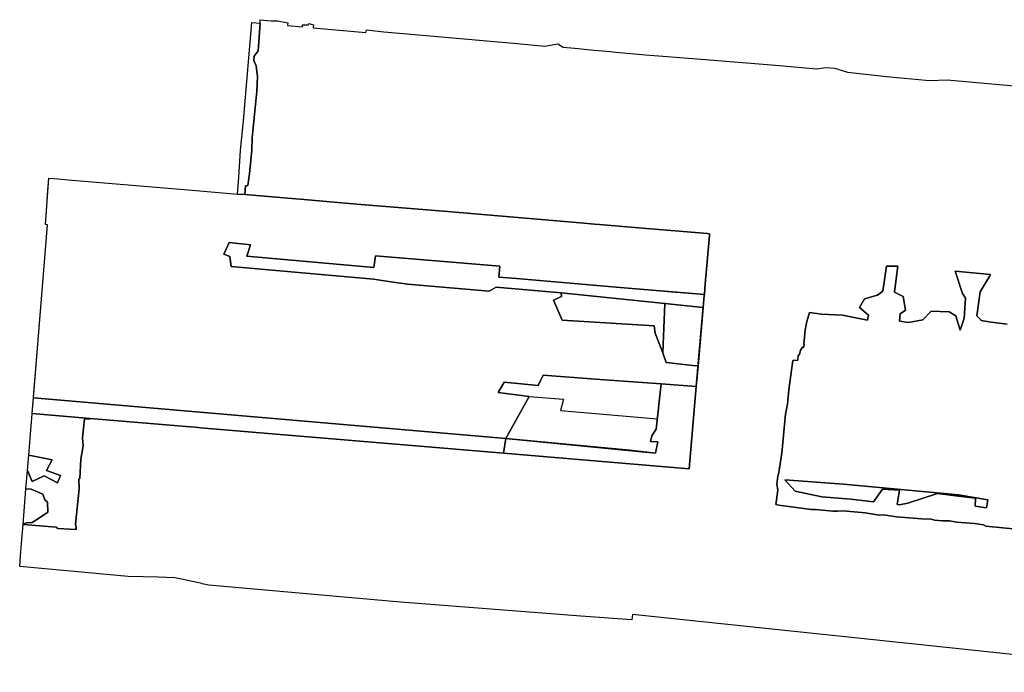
# Model space of a CAD drawing. Header units: metres. Extents: x 179494 to 180084, y 582739 to 582902.
# Tile 1 of 12: x 179494 to 179709, y 582759 to 582902. Entities that reach past the tile are written whole.
import ezdxf

# ---------------------------------------------------------------- set-up
doc = ezdxf.new("R2010")
doc.units = ezdxf.units.M
for name, color, linetype, true_color in [('Niet gesondeerd', 7, 'Continuous', 0xe2cbf5), ('Niet gesondeerd ivm ondergrondse objecten', 7, 'Continuous', 0xe2cbf5), ('Niet ingemeten', 7, 'Continuous', 0xe2cbf5), ('Verstoord door defecte conus', 7, 'Continuous', 0xe2cbf5), ('Verstoord gebied', 7, 'Continuous', 0xe2cbf5), ('Verstoorde sonderingen', 7, 'Continuous', 0xe2cbf5), ('Vrijgegeven tot 10 m-mv', 7, 'Continuous', 0xe2cbf5), ('Vrijgegeven tot 2_0m-mv', 7, 'Continuous', 0xe2cbf5), ('Vrijgegeven tot 2_5m-mv', 7, 'Continuous', 0xe2cbf5), ('Vrijgegeven tot 4 m-mv', 7, 'Continuous', 0xe2cbf5)]:
    doc.layers.add(name, color=color, linetype=linetype, true_color=true_color)

msp = doc.modelspace()

# ---------------------------------------------------------------- linework, layer by layer
at = {"layer": 'Niet gesondeerd'}
msp.add_lwpolyline([(179641.39, 582821.77), (179639.82, 582803.74), (179599.3, 582807.15), (179599.8, 582810.39), (179632.45, 582807.2), (179633.01, 582809.65), (179631.36, 582809.73), (179631.65, 582810.98), (179632.61, 582812.46), (179633.7, 582822.33)], close=True, dxfattribs=at)
for points in [[(179642.89, 582838.99, 0), (179641.78, 582826.26, 0), (179640.62, 582826.35, 0), (179634.82, 582826.97, 0), (179634.07, 582829.09, 0), (179634.55, 582839.86, 0)], [(179626.82, 582807.82, 0), (179632.45, 582807.2, 0), (179599.8, 582810.39, 0)]]:
    msp.add_polyline3d(points, close=True, dxfattribs=at)
at = {"layer": 'Niet gesondeerd ivm ondergrondse objecten'}
for points in [[(179543.19, 582850.24), (179570.93, 582847.78), (179571.33, 582850.33), (179598.5, 582848.04), (179598.28, 582845.66), (179602.14, 582845.36), (179623.87, 582843.47), (179636.88, 582842.38), (179636.96, 582842.38), (179638.74, 582842.23), (179643.15, 582841.86), (179643.12, 582841.6), (179643.06, 582840.85), (179642.89, 582838.99), (179634.55, 582839.86), (179611.88, 582842.21), (179597.69, 582843.47), (179596.11, 582842.56), (179578.26, 582844.09), (179574.62, 582844.61), (179570.89, 582845.18), (179539.74, 582848), (179539.45, 582850.2), (179538.19, 582850.71), (179539.35, 582853.24), (179543.97, 582852.69)], [(179599.8, 582810.39), (179599.3, 582807.15), (179533.03, 582812.73), (179532.57, 582812.77), (179531, 582812.91), (179529.95, 582812.99), (179508.96, 582814.76), (179496.26, 582815.83), (179496.54, 582819.31)]]:
    msp.add_lwpolyline(points, close=True, dxfattribs=at)
at = {"layer": 'Niet ingemeten'}
for points in [[(179502.48, 582802.28, 0), (179501.83, 582800.71, 0), (179498.89, 582802.25, 0), (179496.27, 582800.99, 0), (179495.25, 582803.36, 0), (179495.53, 582806.78, 0), (179500.61, 582805.71, 0), (179499.4, 582803.36, 0)], [(179494.47, 582791.75, 0), (179494.48, 582791.57, 0), (179494.29, 582791.59, 0), (179494.92, 582799.37, 0), (179496.08, 582799.34, 0), (179498.61, 582798.25, 0), (179499.01, 582796.97, 0), (179499.65, 582796.49, 0), (179499.73, 582794.28, 0), (179498.33, 582793.32, 0), (179496.24, 582792, 0), (179495, 582791.96, 0)], [(179705.07, 582796.98, 0), (179704.84, 582795.2, 0), (179702.35, 582795.58, 0), (179702.38, 582797.34, 0), (179699.26, 582797.71, 0), (179702.55, 582797.41, 0), (179704.56, 582797.06, 0)]]:
    msp.add_polyline3d(points, close=True, dxfattribs=at)
at = {"layer": 'Verstoord door defecte conus'}
msp.add_lwpolyline([(179611.88, 582842.21), (179634.55, 582839.86), (179634.07, 582829.09), (179632.41, 582833.42), (179632.17, 582835.02), (179612.07, 582836.28), (179610.18, 582840.66), (179611.92, 582841.43)], close=True, dxfattribs=at)
at = {"layer": 'Verstoord gebied'}
msp.add_polyline3d([(179712.1, 582790.47, 0), (179704.64, 582791.26, 0), (179704.17, 582791.52, 0), (179702.18, 582791.78, 0), (179698.28, 582792.12, 0), (179696.69, 582792.36, 0), (179695.22, 582792.39, 0), (179693.47, 582792.55, 0), (179692.49, 582792.8, 0), (179691.53, 582792.75, 0), (179685.15, 582793.28, 0), (179682.32, 582793.68, 0), (179681.36, 582793.63, 0), (179678.3, 582794.11, 0), (179673.52, 582794.56, 0), (179672.23, 582794.53, 0), (179671.2, 582794.51, 0), (179667.47, 582794.9, 0), (179666.51, 582794.85, 0), (179659.45, 582795.83, 0), (179658.78, 582795.93, 0), (179659.18, 582799.12, 0), (179659.02, 582800.39, 0), (179659.21, 582802.18, 0), (179659.45, 582802.96, 0), (179660.06, 582807.17, 0), (179660.85, 582815.73, 0), (179661.29, 582817.9, 0), (179661.58, 582821.03, 0), (179662.5, 582827.44, 0), (179663.56, 582827.49, 0), (179663.66, 582828.54, 0), (179663.98, 582828.76, 0), (179664.17, 582829.73, 0), (179664.57, 582830.38, 0), (179664.88, 582830.35, 0), (179664.94, 582830.91, 0), (179664.88, 582830.92, 0), (179665.18, 582834.12, 0), (179665.58, 582835.94, 0), (179666.1, 582837.93, 0), (179668.73, 582837.59, 0), (179673.33, 582837.36, 0), (179678.82, 582836.25, 0), (179679.02, 582837.36, 0), (179677.06, 582839.05, 0), (179678.17, 582840.89, 0), (179680.97, 582841.69, 0), (179682.12, 582842.56, 0), (179682.97, 582848.07, 0), (179685.4, 582848.05, 0), (179684.73, 582842.43, 0), (179684.7, 582842.39, 0), (179686.58, 582841.39, 0), (179687.12, 582838.44, 0), (179685.97, 582837.63, 0), (179685.77, 582836.02, 0), (179687.73, 582835.75, 0), (179690.92, 582836.36, 0), (179692.69, 582838.24, 0), (179696.68, 582838.05, 0), (179698.14, 582837.21, 0), (179699.02, 582834.06, 0), (179699.93, 582836.72, 0), (179699.91, 582836.72, 0), (179700.19, 582841.04, 0), (179699.59, 582842.08, 0), (179697.98, 582846.93, 0), (179705.69, 582846.22, 0), (179705.52, 582845.93, 0), (179703.41, 582842.44, 0), (179702.73, 582837.19, 0), (179703.55, 582836.3, 0), (179703.67, 582836.17, 0), (179705.85, 582835.83, 0), (179709.31, 582835.36, 0)], dxfattribs=at)
for points in [[(179506.48, 582801.54, 0), (179506.57, 582799.35, 0), (179505.72, 582791.66, 0), (179505.91, 582790.94, 0), (179505.89, 582790.69, 0), (179505.87, 582790.48, 0), (179501.81, 582790.75, 0), (179501.6, 582791.02, 0), (179499.69, 582791.17, 0), (179494.48, 582791.57, 0), (179494.47, 582791.75, 0), (179495, 582791.96, 0), (179496.24, 582792, 0), (179498.33, 582793.32, 0), (179499.73, 582794.28, 0), (179499.65, 582796.49, 0), (179499.01, 582796.97, 0), (179498.61, 582798.25, 0), (179496.08, 582799.34, 0), (179494.92, 582799.37, 0), (179495.25, 582803.36, 0), (179496.27, 582800.99, 0), (179498.89, 582802.25, 0), (179501.83, 582800.71, 0), (179502.48, 582802.28, 0), (179499.4, 582803.36, 0), (179500.61, 582805.71, 0), (179495.53, 582806.78, 0), (179496.04, 582813.12, 0), (179496.05, 582813.27, 0), (179496.1, 582813.83, 0), (179496.26, 582815.83, 0), (179508.96, 582814.76, 0), (179508.96, 582814.71, 0), (179507.7, 582814.68, 0), (179507.51, 582812.68, 0), (179507.3, 582810.55, 0), (179507.43, 582808.78, 0), (179506.94, 582805.86, 0), (179506.67, 582801.62, 0)], [(179675.13, 582797.12, 0), (179680.08, 582796.53, 0), (179682.1, 582799.33, 0), (179685.81, 582799.07, 0), (179685.27, 582795.95, 0), (179685.71, 582795.87, 0), (179687.61, 582796.26, 0), (179694.1, 582798.33, 0), (179699.26, 582797.71, 0), (179702.38, 582797.34, 0), (179702.35, 582795.58, 0), (179704.84, 582795.2, 0), (179705.07, 582796.98, 0), (179704.56, 582797.06, 0), (179702.55, 582797.41, 0), (179698.69, 582798.08, 0), (179673.54, 582800.4, 0), (179660.74, 582801.36, 0), (179663.03, 582798.9, 0), (179668.84, 582797.61, 0)]]:
    msp.add_polyline3d(points, close=True, dxfattribs=at)
at = {"layer": 'Verstoorde sonderingen'}
msp.add_lwpolyline([(179633.7, 582822.33), (179632.61, 582812.46), (179631.65, 582810.98), (179631.36, 582809.73), (179633.01, 582809.65), (179632.45, 582807.2), (179626.82, 582807.82), (179599.8, 582810.39), (179604.9, 582819.58), (179598.1, 582820.43), (179599.44, 582822.73), (179606.85, 582822), (179607.91, 582824.23), (179619.37, 582823.39)], close=True, dxfattribs=at)
at = {"layer": 'Vrijgegeven tot 10 m-mv'}
msp.add_lwpolyline([(179644.27, 582854.76), (179643.27, 582843.29), (179643.23, 582842.8), (179643.15, 582841.86), (179623.87, 582843.47), (179602.14, 582845.36), (179598.28, 582845.66), (179598.5, 582848.04), (179571.33, 582850.33), (179570.93, 582847.78), (179543.19, 582850.24), (179543.97, 582852.69), (179539.35, 582853.24), (179538.19, 582850.71), (179539.45, 582850.2), (179539.74, 582848), (179568.42, 582845.4), (179570.89, 582845.18), (179574.62, 582844.61), (179578.26, 582844.09), (179596.11, 582842.56), (179597.69, 582843.47), (179611.88, 582842.21), (179611.92, 582841.43), (179610.18, 582840.66), (179612.07, 582836.28), (179632.17, 582835.02), (179632.41, 582833.42), (179634.07, 582829.09), (179634.82, 582826.97), (179640.62, 582826.35), (179641.78, 582826.26), (179641.39, 582821.77), (179633.7, 582822.33), (179619.37, 582823.39), (179607.91, 582824.23), (179606.85, 582822), (179599.44, 582822.73), (179598.1, 582820.43), (179604.9, 582819.58), (179599.8, 582810.39), (179496.54, 582819.31), (179499.61, 582857.11), (179499.17, 582857.13), (179499.93, 582867.31), (179501.91, 582867.14), (179504.12, 582866.95), (179531.24, 582864.67), (179541.17, 582863.83), (179542.78, 582863.7), (179553.05, 582862.83), (179555.72, 582862.61), (179560.58, 582862.2), (179567.21, 582861.64), (179587.04, 582859.97), (179616.01, 582857.52), (179619.16, 582857.26), (179620.24, 582857.17), (179629.66, 582856.37), (179643.82, 582855.18), (179644.3, 582855.14), (179644.3, 582855.13)], close=True, dxfattribs=at)
at = {"layer": 'Vrijgegeven tot 2_0m-mv'}
msp.add_lwpolyline([(179544.29, 582901.32), (179546.08, 582901.17), (179545.68, 582895.15), (179544.76, 582893.93), (179544.72, 582893.03), (179545.21, 582891.83), (179545.53, 582889.43), (179545.33, 582886.34), (179544.34, 582876.09), (179544.29, 582873.48), (179543.78, 582868.25), (179543.63, 582867.3), (179543.38, 582865.68), (179542.92, 582865.62), (179542.78, 582863.7), (179541.17, 582863.83), (179541.4, 582867.53), (179541.77, 582873.4), (179542.42, 582879.83)], close=True, dxfattribs=at)
at = {"layer": 'Vrijgegeven tot 2_5m-mv'}
for points in [[(179643.23, 582842.8, 0), (179643.12, 582841.6, 0), (179643.06, 582840.85, 0), (179641.39, 582821.77, 0), (179633.7, 582822.33, 0), (179619.37, 582823.39, 0), (179607.91, 582824.23, 0), (179606.85, 582822, 0), (179599.44, 582822.73, 0), (179598.1, 582820.43, 0), (179604.9, 582819.58, 0), (179612.38, 582818.96, 0), (179611.75, 582816.5, 0), (179632.85, 582814.65, 0), (179632.61, 582812.46, 0), (179631.65, 582810.98, 0), (179631.36, 582809.73, 0), (179633.01, 582809.65, 0), (179632.45, 582807.2, 0), (179599.8, 582810.39, 0), (179599.3, 582807.15, 0), (179533.03, 582812.73, 0), (179532.57, 582812.77, 0), (179531, 582812.91, 0), (179529.95, 582812.99, 0), (179508.96, 582814.76, 0), (179496.26, 582815.83, 0), (179499.31, 582853.46, 0), (179499.61, 582857.11, 0), (179499.17, 582857.13, 0), (179499.39, 582860.05, 0), (179499.73, 582864.65, 0), (179499.93, 582867.31, 0), (179501.91, 582867.14, 0), (179504.12, 582866.95, 0), (179531.24, 582864.67, 0), (179541.17, 582863.83, 0), (179542.78, 582863.7, 0), (179553.05, 582862.83, 0), (179555.72, 582862.61, 0), (179560.58, 582862.2, 0), (179567.21, 582861.64, 0), (179587.04, 582859.97, 0), (179616.01, 582857.52, 0), (179619.16, 582857.26, 0), (179620.24, 582857.17, 0), (179629.66, 582856.37, 0), (179643.82, 582855.18, 0), (179644.3, 582855.14, 0), (179644.3, 582855.13, 0), (179644.27, 582854.76, 0), (179643.27, 582843.29, 0)], [(179632.41, 582833.42, 0), (179634.07, 582829.09, 0), (179634.55, 582839.86, 0), (179611.88, 582842.21, 0), (179611.92, 582841.43, 0), (179610.18, 582840.66, 0), (179612.07, 582836.28, 0), (179632.17, 582835.02, 0)]]:
    msp.add_polyline3d(points, close=True, dxfattribs=at)
at = {"layer": 'Vrijgegeven tot 4 m-mv'}
for points in [[(179746.81, 582759.28, 0), (179689.13, 582765.46, 0), (179627.43, 582771.88, 0), (179627.28, 582770.75, 0), (179616.15, 582771.52, 0), (179576.75, 582774.63, 0), (179534.87, 582778.32, 0), (179533.45, 582778.63, 0), (179533.35, 582778.66, 0), (179528.88, 582779.64, 0), (179527.48, 582779.95, 0), (179523.78, 582780.06, 0), (179517.26, 582780.25, 0), (179499.1, 582781.9, 0), (179493.55, 582782.41, 0), (179493.75, 582784.84, 0), (179493.95, 582787.41, 0), (179494.29, 582791.59, 0), (179494.48, 582791.57, 0), (179499.69, 582791.17, 0), (179501.6, 582791.02, 0), (179501.81, 582790.75, 0), (179505.87, 582790.48, 0), (179505.89, 582790.69, 0), (179505.91, 582790.94, 0), (179505.72, 582791.66, 0), (179506.57, 582799.35, 0), (179506.48, 582801.54, 0), (179506.67, 582801.62, 0), (179506.94, 582805.86, 0), (179507.43, 582808.78, 0), (179507.3, 582810.55, 0), (179507.51, 582812.68, 0), (179507.7, 582814.68, 0), (179508.96, 582814.71, 0), (179508.96, 582814.76, 0), (179529.95, 582812.99, 0), (179531, 582812.91, 0), (179532.57, 582812.77, 0), (179533.03, 582812.73, 0), (179599.3, 582807.15, 0), (179639.82, 582803.74, 0), (179641.39, 582821.77, 0), (179643.06, 582840.85, 0), (179643.12, 582841.6, 0), (179643.23, 582842.8, 0), (179643.27, 582843.29, 0), (179644.27, 582854.76, 0), (179644.3, 582855.13, 0), (179644.3, 582855.14, 0), (179643.82, 582855.18, 0), (179629.66, 582856.37, 0), (179620.24, 582857.17, 0), (179619.16, 582857.26, 0), (179616.01, 582857.52, 0), (179587.04, 582859.97, 0), (179567.21, 582861.64, 0), (179560.58, 582862.2, 0), (179555.72, 582862.61, 0), (179553.05, 582862.83, 0), (179542.78, 582863.7, 0), (179542.92, 582865.62, 0), (179543.38, 582865.68, 0), (179543.63, 582867.3, 0), (179543.78, 582868.25, 0), (179544.29, 582873.48, 0), (179544.34, 582876.09, 0), (179545.33, 582886.34, 0), (179545.53, 582889.43, 0), (179545.21, 582891.83, 0), (179544.72, 582893.03, 0), (179544.76, 582893.93, 0), (179545.68, 582895.15, 0), (179546.08, 582901.17, 0), (179546.13, 582901.93, 0), (179548.47, 582901.71, 0), (179549.88, 582901.67, 0), (179552.15, 582901.25, 0), (179552.05, 582900.65, 0), (179555.32, 582900.36, 0), (179555.37, 582900.79, 0), (179556.63, 582900.82, 0), (179556.7, 582901.11, 0), (179557.78, 582900.81, 0), (179557.71, 582900.15, 0), (179569.22, 582899.15, 0), (179569.3, 582899.72, 0), (179573.13, 582899.29, 0), (179581.53, 582898.56, 0), (179590.65, 582897.75, 0), (179602.28, 582896.75, 0), (179608.33, 582896.18, 0), (179611.15, 582896.62, 0), (179612.28, 582895.96, 0), (179614.79, 582895.72, 0), (179619.06, 582895.29, 0), (179622.54, 582894.95, 0), (179623.72, 582894.83, 0), (179627.12, 582894.53, 0), (179630.3, 582894.24, 0), (179641.55, 582893.39, 0), (179659.57, 582891.92, 0), (179667.69, 582891.17, 0), (179669.67, 582891.51, 0), (179671.64, 582891.32, 0), (179674.46, 582890.48, 0), (179682.99, 582889.51, 0), (179692.36, 582888.66, 0), (179696.19, 582888.75, 0), (179711.67, 582887.37, 0)], [(179709.31, 582835.36, 0), (179705.85, 582835.83, 0), (179703.67, 582836.17, 0), (179703.55, 582836.3, 0), (179702.73, 582837.19, 0), (179703.41, 582842.44, 0), (179705.52, 582845.93, 0), (179705.69, 582846.22, 0), (179697.98, 582846.93, 0), (179699.59, 582842.08, 0), (179700.19, 582841.04, 0), (179699.91, 582836.72, 0), (179699.93, 582836.72, 0), (179699.02, 582834.06, 0), (179698.14, 582837.21, 0), (179696.68, 582838.05, 0), (179692.69, 582838.24, 0), (179690.92, 582836.36, 0), (179687.73, 582835.75, 0), (179685.77, 582836.02, 0), (179685.97, 582837.63, 0), (179687.12, 582838.44, 0), (179686.58, 582841.39, 0), (179684.7, 582842.39, 0), (179684.73, 582842.43, 0), (179685.4, 582848.05, 0), (179682.97, 582848.07, 0), (179682.12, 582842.56, 0), (179680.97, 582841.69, 0), (179678.17, 582840.89, 0), (179677.06, 582839.05, 0), (179679.02, 582837.36, 0), (179678.82, 582836.25, 0), (179673.33, 582837.36, 0), (179668.73, 582837.59, 0), (179666.1, 582837.93, 0), (179665.58, 582835.94, 0), (179665.18, 582834.12, 0), (179664.88, 582830.92, 0), (179664.94, 582830.91, 0), (179664.88, 582830.35, 0), (179664.57, 582830.38, 0), (179664.17, 582829.73, 0), (179663.98, 582828.76, 0), (179663.66, 582828.54, 0), (179663.56, 582827.49, 0), (179662.5, 582827.44, 0), (179661.58, 582821.03, 0), (179661.29, 582817.9, 0), (179660.85, 582815.73, 0), (179660.06, 582807.17, 0), (179659.45, 582802.96, 0), (179659.21, 582802.18, 0), (179659.02, 582800.39, 0), (179659.18, 582799.12, 0), (179658.78, 582795.93, 0), (179659.45, 582795.83, 0), (179666.51, 582794.85, 0), (179667.47, 582794.9, 0), (179671.2, 582794.51, 0), (179672.23, 582794.53, 0), (179673.52, 582794.56, 0), (179678.3, 582794.11, 0), (179681.36, 582793.63, 0), (179682.32, 582793.68, 0), (179685.15, 582793.28, 0), (179691.53, 582792.75, 0), (179692.49, 582792.8, 0), (179693.47, 582792.55, 0), (179695.22, 582792.39, 0), (179696.69, 582792.36, 0), (179698.28, 582792.12, 0), (179702.18, 582791.78, 0), (179704.17, 582791.52, 0), (179704.64, 582791.26, 0), (179712.1, 582790.47, 0)]]:
    msp.add_polyline3d(points, dxfattribs=at)
msp.add_polyline3d([(179673.54, 582800.4, 0), (179698.69, 582798.08, 0), (179702.55, 582797.41, 0), (179699.26, 582797.71, 0), (179694.1, 582798.33, 0), (179687.61, 582796.26, 0), (179685.71, 582795.87, 0), (179685.27, 582795.95, 0), (179685.81, 582799.07, 0), (179682.1, 582799.33, 0), (179680.08, 582796.53, 0), (179675.13, 582797.12, 0), (179668.84, 582797.61, 0), (179663.03, 582798.9, 0), (179660.74, 582801.36, 0)], close=True, dxfattribs=at)

doc.saveas('drawing.dxf')
